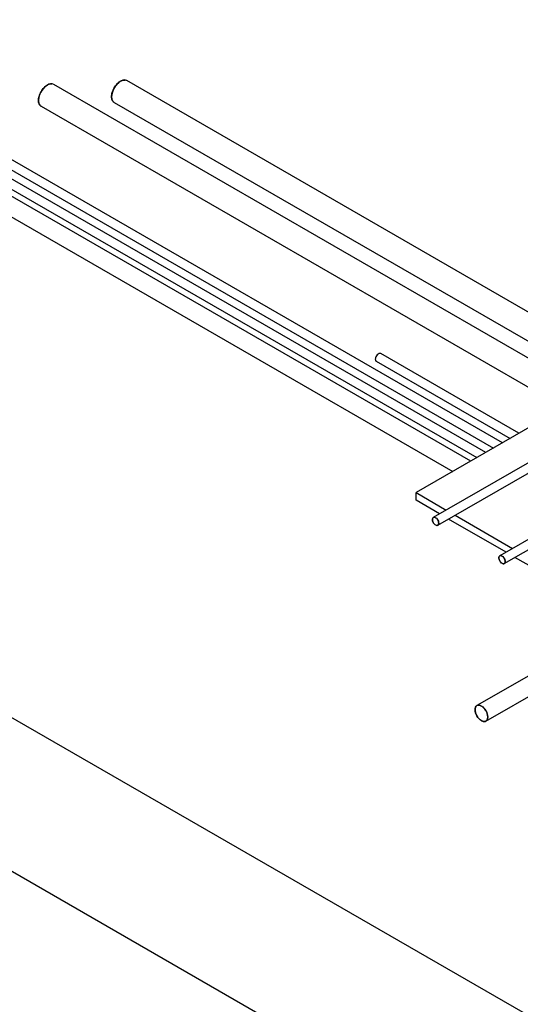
# Model space of a CAD drawing. Header units: millimetres. Extents: x 5 to 589, y 5 to 415.
# Tile 53 of 96: x 441 to 454, y 205 to 231. Entities that reach past the tile are written whole.
import ezdxf

# ---------------------------------------------------------------- set-up
doc = ezdxf.new("R2010")
doc.units = ezdxf.units.MM
doc.layers.add('TRAIT-FORT', color=4, linetype='Continuous', lineweight=25)

msp = doc.modelspace()

# ---------------------------------------------------------------- linework, layer by layer
at = {"layer": 'TRAIT-FORT', "color": 4, "linetype": 'Continuous', "lineweight": 25}
for p, q in [((453.33981, 220.00353), (433.49663, 231.45874)), ((433.37764, 231.25262), (453.10179, 219.86612)), ((452.89787, 219.7484), (433.49663, 230.94848)), ((433.37764, 230.74236), (452.65985, 219.611)), ((452.49673, 219.51683), (434.62387, 229.83461)), ((456.69942, 221.94299), (443.35134, 229.64867)), ((434.38576, 229.42216), (452.02044, 219.24187)), ((455.63876, 221.33068), (441.4068, 229.54662)), ((441.07058, 228.9642), (454.9662, 220.94243)), ((443.01512, 229.06625), (456.02686, 221.55473)), ((470.53789, 195.22644), (419.80298, 224.51508)), ((459.18356, 223.37705), (451.04571, 218.67917)), ((453.78169, 220.25862), (450.10383, 222.38181)), ((449.98484, 222.17569), (453.54367, 220.12122)), ((457.0447, 221.21834), (451.50298, 218.01917)), ((451.62197, 217.81305), (457.16369, 221.01222)), ((458.07599, 219.77267), (453.27075, 216.99866)), ((453.38974, 216.79254), (458.19498, 219.56655)), ((451.04571, 218.67917), (451.84598, 218.21718)), ((451.04571, 218.47504), (451.04571, 218.67917)), ((451.66918, 218.11512), (451.04571, 218.47504)), ((452.084, 218.07978), (453.61375, 217.19667)), ((453.43694, 217.09461), (451.9072, 217.97771)), ((455.24325, 216.05185), (453.67496, 216.9572)), ((456.58823, 215.27541), (452.66407, 213.01004)), ((452.90217, 212.59758), (456.87159, 214.88907)), ((438.89486, 209.41087), (462.75972, 195.63398))]:
    msp.add_line(p, q, dxfattribs=at)
at = {"layer": 'TRAIT-FORT', "color": 4, "linetype": 'Continuous', "lineweight": 25, "flags": 128}
for points in [[(443.35134, 229.64867), (443.34427, 229.65243), (443.31328, 229.66239), (443.27874, 229.66403), (443.2416, 229.65732), (443.20287, 229.64242), (443.1636, 229.61975), (443.12486, 229.58993), (443.08772, 229.55376), (443.05319, 229.51224), (443.0222, 229.4665), (442.9956, 229.41778), (442.97412, 229.36742), (442.95835, 229.31679), (442.94871, 229.26727), (442.94547, 229.2202)], [(441.23869, 229.52997), (441.19955, 229.50364), (441.16149, 229.47053), (441.12552, 229.43155), (441.09265, 229.38777), (441.06376, 229.34038), (441.03964, 229.29067), (441.02095, 229.24), (441.0082, 229.18975), (441.00174, 229.14129), (441.00174, 229.09595), (441.0082, 229.05495), (441.02095, 229.01942), (441.03964, 228.99033), (441.06376, 228.96847), (441.07058, 228.9642)], [(450.10383, 222.38181), (450.09744, 222.38478), (450.07786, 222.38723), (450.05579, 222.38163), (450.03288, 222.3684), (450.01081, 222.34852), (449.99123, 222.32347), (449.97559, 222.2951), (449.96505, 222.26552), (449.96038, 222.23692), (449.96195, 222.21142), (449.96962, 222.19092), (449.98284, 222.17693), (449.98484, 222.17569)], [(451.56248, 218.01328), (451.58518, 217.99657), (451.6062, 217.9739), (451.62397, 217.94693), (451.63719, 217.91769), (451.64486, 217.88832), (451.64643, 217.86102), (451.64177, 217.8378), (451.63122, 217.82039), (451.61558, 217.81008), (451.596, 217.80764), (451.57394, 217.81324), (451.55102, 217.82646), (451.52895, 217.84634), (451.50937, 217.87139), (451.49373, 217.89976), (451.48319, 217.92935), (451.47853, 217.95795), (451.48009, 217.98344), (451.48777, 218.00395), (451.50098, 218.01794), (451.51876, 218.02438), (451.53978, 218.02278), (451.56248, 218.01328)], [(453.33025, 216.99277), (453.35295, 216.97606), (453.37397, 216.95339), (453.39174, 216.92642), (453.40496, 216.89718), (453.41263, 216.86781), (453.41419, 216.84051), (453.40953, 216.81729), (453.39899, 216.79988), (453.38335, 216.78957), (453.36377, 216.78713), (453.3417, 216.79273), (453.31879, 216.80595), (453.29672, 216.82583), (453.27714, 216.85088), (453.2615, 216.87925), (453.25096, 216.90884), (453.2463, 216.93744), (453.24786, 216.96293), (453.25553, 216.98344), (453.26875, 216.99743), (453.28652, 217.00387), (453.30754, 217.00227), (453.33025, 216.99277)], [(452.9515, 212.7066), (452.94827, 212.67054), (452.93868, 212.63959), (452.92312, 212.61496), (452.90218, 212.59759), (452.87667, 212.58813), (452.84756, 212.58697), (452.81597, 212.59414), (452.78312, 212.60937), (452.75027, 212.63207), (452.71869, 212.66137), (452.68957, 212.69614), (452.66406, 212.73505), (452.64312, 212.77661), (452.62756, 212.8192), (452.61798, 212.86121), (452.61474, 212.90101), (452.61798, 212.93708), (452.62756, 212.96802), (452.64312, 212.99265), (452.66406, 213.01003), (452.68957, 213.01948), (452.71869, 213.02064), (452.75027, 213.01347), (452.78312, 212.99825), (452.81597, 212.97555), (452.84756, 212.94625), (452.87667, 212.91147), (452.90218, 212.87256), (452.92312, 212.83101), (452.93868, 212.78841), (452.94827, 212.74641), (452.9515, 212.7066)]]:
    msp.add_lwpolyline(points, dxfattribs=at)
at = {"layer": 'TRAIT-FORT', "color": 4, "linetype": 'Continuous', "lineweight": 25}
for centre, radius, start, end in [((441.33732, 229.39108), 0.17035, 65.930031, 125.380428), ((443.11067, 229.20221), 0.16618, 173.785548, 234.902271)]:
    msp.add_arc(centre, radius, start, end, dxfattribs=at)
for points, knots in [([(442.94547, 229.2202), (442.94624, 229.23739), (442.94783, 229.27281), (442.96106, 229.33161), (442.98299, 229.39348), (443.01392, 229.45525), (443.05193, 229.51286), (443.09455, 229.56295), (443.13885, 229.60323), (443.18325, 229.63361), (443.22752, 229.65426), (443.26893, 229.66532), (443.29331, 229.66342), (443.30429, 229.66257)], [0, 0, 0, 0, 0.08686726, 0.17893783, 0.27483613, 0.37276954, 0.47070295, 0.56660126, 0.65867183, 0.74553908, 0.83240634, 0.92447691, 1, 1, 1, 1]), ([(443.30429, 229.66257), (443.29331, 229.66342), (443.26893, 229.66532), (443.22752, 229.65426), (443.18325, 229.63361), (443.13885, 229.60323), (443.09455, 229.56295), (443.05193, 229.51286), (443.01392, 229.45525), (442.98299, 229.39348), (442.96106, 229.33161), (442.94783, 229.27281), (442.94624, 229.23739), (442.94547, 229.2202)], [0, 0, 0, 0, 0.07552309, 0.16759366, 0.25446092, 0.34132817, 0.43339874, 0.52929705, 0.62723046, 0.72516387, 0.82106217, 0.91313274, 1, 1, 1, 1]), ([(441.00092, 229.11815), (441.00169, 229.13534), (441.00328, 229.17076), (441.01651, 229.22956), (441.03845, 229.29143), (441.06937, 229.3532), (441.10739, 229.41081), (441.15, 229.46091), (441.19431, 229.50117), (441.23872, 229.53158), (441.28295, 229.55213), (441.32188, 229.56285), (441.34397, 229.56128), (441.35265, 229.56066)], [0, 0, 0, 0, 0.08827784, 0.1818435, 0.27929904, 0.37882273, 0.47834643, 0.57580197, 0.66936762, 0.75764547, 0.84592331, 0.93948896, 1, 1, 1, 1]), ([(441.07056, 228.96421), (441.05968, 228.97208), (441.03814, 228.98765), (441.01659, 229.02488), (441.00327, 229.06824), (441.00169, 229.10184), (441.00092, 229.11815)], [0, 0, 0, 0, 0.262718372, 0.519977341, 0.766967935, 1, 1, 1, 1]), ([(443.0158, 229.06601), (443.01557, 229.06609), (443.00264, 229.07071), (442.98348, 229.09117), (442.96093, 229.12655), (442.94786, 229.17038), (442.94625, 229.20392), (442.94547, 229.2202)], [0, 0, 0, 0, 0.0047431, 0.26621537, 0.52225413, 0.76807323, 1, 1, 1, 1]), ([(442.94547, 229.2202), (442.94623, 229.20389), (442.94781, 229.17029), (442.96115, 229.12694), (442.98223, 229.09032), (443.00316, 229.07513), (443.01344, 229.06767)], [0, 0, 0, 0, 0.23638144, 0.48692203, 0.74787859, 1, 1, 1, 1]), ([(450.10552, 222.38039), (450.10496, 222.38087), (450.10082, 222.38452), (450.09064, 222.38715), (450.07128, 222.38794), (450.04431, 222.37822), (450.01747, 222.3568), (449.99787, 222.33375), (449.98439, 222.31335), (449.97353, 222.29153), (449.96304, 222.26285), (449.96131, 222.24304), (449.96019, 222.23017)], [0, 0, 0, 0, 0.01332657, 0.09991659, 0.18470724, 0.34221771, 0.49972818, 0.58451883, 0.67110886, 0.75769888, 0.84248953, 1, 1, 1, 1]), ([(449.96019, 222.23017), (449.96133, 222.21864), (449.9631, 222.20089), (449.97342, 222.18403), (449.981, 222.17849), (449.98483, 222.17569)], [0, 0, 0, 0, 0.47891369, 0.73672132, 1, 1, 1, 1]), ([(451.64662, 217.86754), (451.6455, 217.88041), (451.64377, 217.90021), (451.63328, 217.9289), (451.62242, 217.95071), (451.60894, 217.97111), (451.58935, 217.99416), (451.56248, 218.01563), (451.53561, 218.02518), (451.51602, 218.02475), (451.50254, 218.01992), (451.49168, 218.01064), (451.48119, 217.99407), (451.47946, 217.97626), (451.47833, 217.96469)], [0, 0, 0, 0, 0.11972842, 0.18418033, 0.25, 0.31581967, 0.38027158, 0.5, 0.61972842, 0.68418033, 0.75, 0.81581967, 0.88027158, 1, 1, 1, 1]), ([(451.47833, 217.96469), (451.47946, 217.95182), (451.48119, 217.93202), (451.49168, 217.90333), (451.50254, 217.88152), (451.51602, 217.86111), (451.53561, 217.83807), (451.56248, 217.8166), (451.58935, 217.80704), (451.60894, 217.80747), (451.62242, 217.81231), (451.63328, 217.82159), (451.64377, 217.83816), (451.6455, 217.85596), (451.64662, 217.86754)], [0, 0, 0, 0, 0.11972842, 0.18418033, 0.25, 0.31581967, 0.38027158, 0.5, 0.61972842, 0.68418033, 0.75, 0.81581967, 0.88027158, 1, 1, 1, 1]), ([(453.41439, 216.84703), (453.41327, 216.8599), (453.41154, 216.8797), (453.40105, 216.90839), (453.39019, 216.9302), (453.3767, 216.9506), (453.35711, 216.97365), (453.33025, 216.99512), (453.30338, 217.00467), (453.28379, 217.00424), (453.27031, 216.99941), (453.25945, 216.99013), (453.24895, 216.97356), (453.24722, 216.95575), (453.2461, 216.94418)], [0, 0, 0, 0, 0.119728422, 0.18418033, 0.25, 0.31581967, 0.380271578, 0.5, 0.619728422, 0.68418033, 0.75, 0.81581967, 0.880271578, 1, 1, 1, 1]), ([(453.2461, 216.94418), (453.24722, 216.93131), (453.24895, 216.91151), (453.25945, 216.88282), (453.27031, 216.86101), (453.28379, 216.8406), (453.30338, 216.81756), (453.33025, 216.79609), (453.35711, 216.78653), (453.3767, 216.78696), (453.39019, 216.7918), (453.40105, 216.80108), (453.41154, 216.81765), (453.41327, 216.83545), (453.41439, 216.84703)], [0, 0, 0, 0, 0.11972842, 0.18418033, 0.25, 0.31581967, 0.38027158, 0.5, 0.61972842, 0.68418033, 0.75, 0.81581967, 0.88027158, 1, 1, 1, 1]), ([(452.9515, 212.7066), (452.95095, 212.71878), (452.94983, 212.74386), (452.94046, 212.7855), (452.92493, 212.82932), (452.90303, 212.87306), (452.87611, 212.91386), (452.84593, 212.94933), (452.81455, 212.97786), (452.78312, 212.99933), (452.7517, 213.01415), (452.72032, 213.02184), (452.69014, 213.02121), (452.66322, 213.0115), (452.64132, 212.99304), (452.62578, 212.96716), (452.61641, 212.93633), (452.61529, 212.91256), (452.61474, 212.90101)], [0, 0, 0, 0, 0.05825802, 0.12000566, 0.18432041, 0.25, 0.31567959, 0.37999434, 0.44174198, 0.5, 0.55825802, 0.62000566, 0.68432041, 0.75, 0.81567959, 0.87999434, 0.94174198, 1, 1, 1, 1]), ([(452.61474, 212.90101), (452.61529, 212.88884), (452.61641, 212.86376), (452.62578, 212.82211), (452.64132, 212.7783), (452.66322, 212.73456), (452.69014, 212.69376), (452.72032, 212.65829), (452.7517, 212.62975), (452.78312, 212.60828), (452.81455, 212.59347), (452.84593, 212.58577), (452.87611, 212.5864), (452.90303, 212.59612), (452.92493, 212.61457), (452.94046, 212.64045), (452.94983, 212.67128), (452.95095, 212.69506), (452.9515, 212.7066)], [0, 0, 0, 0, 0.05825802, 0.12000566, 0.18432041, 0.25, 0.31567959, 0.37999434, 0.44174198, 0.5, 0.55825802, 0.62000566, 0.68432041, 0.75, 0.81567959, 0.87999434, 0.94174198, 1, 1, 1, 1])]:
    msp.add_open_spline(points, degree=3, knots=knots, dxfattribs=at)

doc.saveas('drawing.dxf')
